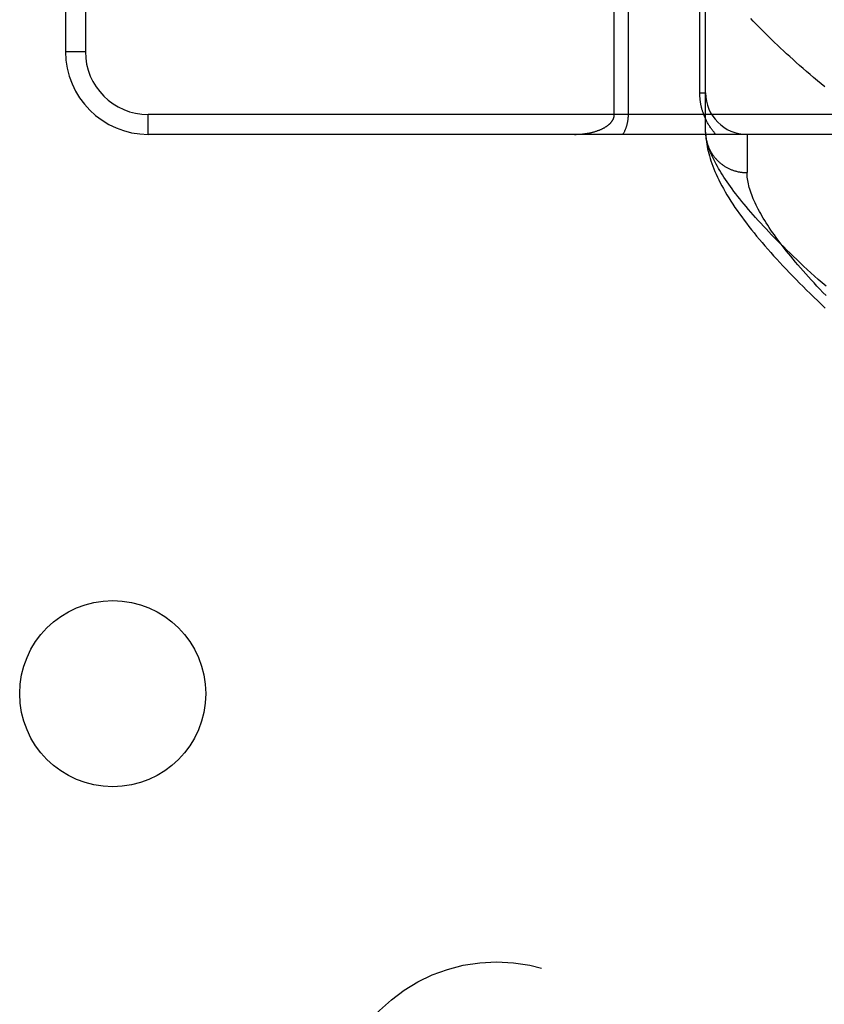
# Model space of a CAD drawing. Header units: inches. Extents: x 0 to 227, y 0 to 147.
# Tile 85 of 256: x 95.88 to 97.1, y 39.22 to 40.71. Entities that reach past the tile are written whole.
import ezdxf

# ---------------------------------------------------------------- set-up
doc = ezdxf.new("R2010")
doc.units = ezdxf.units.IN
doc.header["$LTSCALE"] = 12.466667
doc.header["$MEASUREMENT"] = 0
doc.linetypes.add('HIDDEN', pattern=[0.2, 0.1, -0.1])
doc.layers.add('RIGHTHAND_DOOR_ASSEMBLY', color=7, linetype='CONTINUOUS')
doc.layers.add('SUBPANEL', color=7, linetype='CONTINUOUS')

msp = doc.modelspace()

# ---------------------------------------------------------------- linework, layer by layer
at = {"layer": 'RIGHTHAND_DOOR_ASSEMBLY', "color": 8, "linetype": 'HIDDEN'}
for p, q in [((95.9497, 41.4093), (95.9497, 40.6593)), ((95.9797, 41.4093), (95.9797, 40.6593)), ((96.9079, 40.5968), (96.9079, 40.878)), ((96.9167, 40.5377), (96.9167, 40.878)), ((96.7999, 40.5643), (96.7999, 40.8363)), ((96.7787, 40.5643), (96.7787, 40.8129)), ((95.9497, 40.6593), (95.9797, 40.6593)), ((96.9079, 40.5968), (96.9167, 40.5968)), ((97.1667, 40.5643), (96.0747, 40.5643)), ((96.0747, 40.5343), (96.0747, 40.5643)), ((97.1367, 40.5343), (96.0747, 40.5343)), ((96.9167, 40.5377), (96.9167, 40.5353)), ((96.9792, 40.5343), (96.9792, 40.4765))]:
    msp.add_line(p, q, dxfattribs=at)
for points in [[(97.0967, 40.606), (97.091, 40.6107), (97.0854, 40.6154), (97.0798, 40.6201), (97.0744, 40.6248), (97.0691, 40.6294), (97.0638, 40.6339), (97.0587, 40.6384), (97.0536, 40.6429), (97.0487, 40.6474), (97.0438, 40.6518), (97.039, 40.6561), (97.0343, 40.6605), (97.0297, 40.6647), (97.0252, 40.669), (97.0207, 40.6732), (97.0164, 40.6774), (97.0122, 40.6815), (97.008, 40.6855), (97.004, 40.6896), (97, 40.6936), (96.9961, 40.6975), (96.9923, 40.7014), (96.9887, 40.7053), (96.9851, 40.7091)], [(96.9322, 40.5343), (96.9312, 40.5353), (96.9303, 40.5364), (96.9294, 40.5374), (96.9286, 40.5385), (96.9277, 40.5396), (96.9269, 40.5406), (96.9261, 40.5417), (96.9253, 40.5428), (96.9245, 40.5438), (96.9238, 40.5449), (96.9231, 40.546), (96.9223, 40.5471), (96.9217, 40.5482), (96.921, 40.5493), (96.9203, 40.5504), (96.9197, 40.5515), (96.9191, 40.5526), (96.9185, 40.5537), (96.9179, 40.5548), (96.9174, 40.556), (96.9168, 40.5571), (96.9163, 40.5582), (96.9158, 40.5593), (96.9153, 40.5604), (96.9149, 40.5615), (96.9144, 40.5626), (96.914, 40.5638), (96.9136, 40.5649), (96.9132, 40.566), (96.9128, 40.5671), (96.9124, 40.5682), (96.9121, 40.5693), (96.9117, 40.5704), (96.9114, 40.5715), (96.9111, 40.5725), (96.9108, 40.5736), (96.9106, 40.5747), (96.9103, 40.5758), (96.9101, 40.5768), (96.9098, 40.5779), (96.9096, 40.579), (96.9094, 40.58), (96.9092, 40.5811), (96.909, 40.5821), (96.9089, 40.5832), (96.9087, 40.5842), (96.9086, 40.5853), (96.9085, 40.5863), (96.9084, 40.5874), (96.9083, 40.5884), (96.9082, 40.5895), (96.9081, 40.5905), (96.908, 40.5915), (96.908, 40.5926), (96.9079, 40.5936), (96.9079, 40.5947), (96.9079, 40.5957), (96.9079, 40.5968)], [(96.7187, 40.5343), (96.72, 40.5343), (96.7212, 40.5343), (96.7225, 40.5344), (96.7237, 40.5344), (96.725, 40.5345), (96.7262, 40.5345), (96.7275, 40.5346), (96.7287, 40.5347), (96.7299, 40.5348), (96.7311, 40.5349), (96.7323, 40.5351), (96.7335, 40.5352), (96.7347, 40.5354), (96.7359, 40.5355), (96.737, 40.5357), (96.7382, 40.5359), (96.7393, 40.5361), (96.7404, 40.5363), (96.7415, 40.5365), (96.7426, 40.5368), (96.7437, 40.537), (96.7447, 40.5373), (96.7458, 40.5375), (96.7468, 40.5378), (96.7478, 40.5381), (96.7488, 40.5383), (96.7498, 40.5386), (96.7508, 40.5389), (96.7517, 40.5392), (96.7526, 40.5395), (96.7535, 40.5399), (96.7544, 40.5402), (96.7553, 40.5405), (96.7562, 40.5408), (96.757, 40.5412), (96.7578, 40.5415), (96.7586, 40.5419), (96.7594, 40.5422), (96.7602, 40.5426), (96.7609, 40.543), (96.7616, 40.5433), (96.7623, 40.5437), (96.763, 40.5441), (96.7637, 40.5444), (96.7644, 40.5448), (96.765, 40.5452), (96.7656, 40.5456), (96.7662, 40.546), (96.7668, 40.5464), (96.7674, 40.5468), (96.768, 40.5471), (96.7685, 40.5475), (96.769, 40.5479), (96.7695, 40.5483), (96.77, 40.5487), (96.7705, 40.5491), (96.7709, 40.5495), (96.7714, 40.5499), (96.7718, 40.5503), (96.7722, 40.5507), (96.7726, 40.551), (96.7729, 40.5514), (96.7733, 40.5518), (96.7737, 40.5522), (96.774, 40.5526), (96.7743, 40.553), (96.7746, 40.5534), (96.7749, 40.5538), (96.7752, 40.5542), (96.7755, 40.5545), (96.7757, 40.5549), (96.776, 40.5553), (96.7762, 40.5557), (96.7764, 40.556), (96.7766, 40.5564), (96.7768, 40.5568), (96.777, 40.5571), (96.7772, 40.5575), (96.7773, 40.5578), (96.7775, 40.5582), (96.7776, 40.5585), (96.7777, 40.5589), (96.7779, 40.5592), (96.778, 40.5596), (96.7781, 40.5599), (96.7782, 40.5603), (96.7783, 40.5606), (96.7784, 40.5609), (96.7784, 40.5613), (96.7785, 40.5616), (96.7785, 40.5619), (96.7786, 40.5623), (96.7786, 40.5626), (96.7787, 40.5629), (96.7787, 40.5633), (96.7787, 40.5636), (96.7787, 40.564), (96.7787, 40.5643)], [(96.7919, 40.5343), (96.7924, 40.5351), (96.7928, 40.5359), (96.7932, 40.5367), (96.7936, 40.5375), (96.794, 40.5383), (96.7944, 40.5392), (96.7948, 40.54), (96.7951, 40.5408), (96.7955, 40.5416), (96.7958, 40.5424), (96.7961, 40.5432), (96.7964, 40.544), (96.7967, 40.5448), (96.797, 40.5456), (96.7972, 40.5464), (96.7975, 40.5472), (96.7977, 40.5479), (96.7979, 40.5487), (96.7981, 40.5495), (96.7983, 40.5502), (96.7984, 40.551), (96.7986, 40.5517), (96.7988, 40.5524), (96.7989, 40.5532), (96.799, 40.5539), (96.7992, 40.5546), (96.7993, 40.5553), (96.7994, 40.556), (96.7995, 40.5567), (96.7996, 40.5575), (96.7996, 40.5582), (96.7997, 40.5588), (96.7998, 40.5595), (96.7998, 40.5602), (96.7999, 40.5609), (96.7999, 40.5616), (96.7999, 40.5623), (96.7999, 40.563), (96.7999, 40.5636), (96.7999, 40.5643)], [(96.9195, 40.5206), (96.9188, 40.5232), (96.9182, 40.5257), (96.9177, 40.5282), (96.9173, 40.5307), (96.917, 40.533), (96.9168, 40.5354), (96.9167, 40.5377)], [(96.9167, 40.5353), (96.9169, 40.5323), (96.9171, 40.5292), (96.9174, 40.5261), (96.9178, 40.5228), (96.9183, 40.5195), (96.9189, 40.516), (96.9196, 40.5126), (96.9204, 40.509), (96.9213, 40.5054), (96.9223, 40.5017), (96.9234, 40.498), (96.9246, 40.4942), (96.9259, 40.4903), (96.9274, 40.4864), (96.9289, 40.4824), (96.9306, 40.4783), (96.9324, 40.4741), (96.9344, 40.4699), (96.9364, 40.4656), (96.9386, 40.4613), (96.941, 40.4568), (96.9435, 40.4523), (96.9461, 40.4477), (96.9488, 40.4431), (96.9517, 40.4383), (96.9547, 40.4336), (96.9578, 40.4288), (96.961, 40.424), (96.9643, 40.4192), (96.9677, 40.4144), (96.9712, 40.4096), (96.9747, 40.4048), (96.9784, 40.4), (96.9821, 40.3952), (96.9859, 40.3903), (96.9898, 40.3855), (96.9937, 40.3806), (96.9978, 40.3757), (97.0019, 40.3708), (97.0062, 40.3659), (97.0105, 40.3609), (97.0149, 40.3559), (97.0194, 40.3509), (97.024, 40.3459), (97.0286, 40.3408), (97.0334, 40.3357), (97.0382, 40.3306), (97.0431, 40.3254), (97.0482, 40.3202), (97.0533, 40.315), (97.0585, 40.3097), (97.0638, 40.3044), (97.0692, 40.2991), (97.0746, 40.2937), (97.0802, 40.2884), (97.0859, 40.2829), (97.0916, 40.2775), (97.0974, 40.272)], [(96.9168, 40.5343), (96.9168, 40.5332), (96.9169, 40.5321), (96.917, 40.531), (96.9172, 40.5299), (96.9173, 40.5288), (96.9175, 40.5277), (96.9177, 40.5266), (96.9179, 40.5255), (96.9182, 40.5244), (96.9184, 40.5233), (96.9187, 40.5222), (96.919, 40.5211), (96.9193, 40.5201), (96.9196, 40.519), (96.92, 40.5179), (96.9204, 40.5169), (96.9208, 40.5158), (96.9212, 40.5148), (96.9216, 40.5137), (96.9221, 40.5127), (96.9226, 40.5117), (96.9231, 40.5107), (96.9236, 40.5097), (96.9241, 40.5087), (96.9247, 40.5077), (96.9252, 40.5068), (96.9258, 40.5058), (96.9264, 40.5049), (96.927, 40.5039), (96.9277, 40.503), (96.9283, 40.5021), (96.929, 40.5012), (96.9297, 40.5003), (96.9304, 40.4994), (96.9311, 40.4985), (96.9319, 40.4977), (96.9326, 40.4968), (96.9334, 40.496), (96.9342, 40.4952), (96.935, 40.4944), (96.9358, 40.4936), (96.9366, 40.4929), (96.9375, 40.4921), (96.9383, 40.4914), (96.9392, 40.4906), (96.9401, 40.4899), (96.941, 40.4892), (96.9419, 40.4886), (96.9428, 40.4879), (96.9437, 40.4873), (96.9447, 40.4866), (96.9456, 40.486), (96.9466, 40.4854), (96.9476, 40.4849), (96.9486, 40.4843), (96.9496, 40.4838), (96.9506, 40.4833), (96.9516, 40.4828), (96.9526, 40.4823), (96.9537, 40.4818), (96.9547, 40.4814), (96.9558, 40.4809), (96.9568, 40.4805), (96.9579, 40.4801), (96.959, 40.4798), (96.9601, 40.4794), (96.9612, 40.4791), (96.9623, 40.4788), (96.9634, 40.4785), (96.9645, 40.4782), (96.9656, 40.4779), (96.9667, 40.4777), (96.9678, 40.4775), (96.9689, 40.4773), (96.9701, 40.4771), (96.9712, 40.477), (96.9723, 40.4769), (96.9735, 40.4767), (96.9746, 40.4766), (96.9757, 40.4766), (96.9769, 40.4765), (96.978, 40.4765), (96.9792, 40.4765)], [(97.0985, 40.3049), (97.0926, 40.31), (97.0869, 40.3152), (97.0812, 40.3203), (97.0756, 40.3254), (97.0701, 40.3304), (97.0647, 40.3354), (97.0595, 40.3403), (97.0543, 40.3452), (97.0492, 40.35), (97.0442, 40.3548), (97.0393, 40.3595), (97.0346, 40.3642), (97.0299, 40.3689), (97.0253, 40.3735), (97.0208, 40.3781), (97.0164, 40.3826), (97.0122, 40.387), (97.008, 40.3915), (97.0039, 40.3958), (96.9999, 40.4002), (96.996, 40.4044), (96.9922, 40.4086), (96.9885, 40.4128), (96.9849, 40.4169), (96.9814, 40.421), (96.978, 40.4251), (96.9747, 40.429), (96.9714, 40.433), (96.9683, 40.4368), (96.9653, 40.4407), (96.9623, 40.4445), (96.9595, 40.4482), (96.9567, 40.4519), (96.9541, 40.4555), (96.9515, 40.4591), (96.9491, 40.4626), (96.9467, 40.4661), (96.9444, 40.4696), (96.9422, 40.473), (96.9401, 40.4763), (96.9381, 40.4796), (96.9362, 40.4828), (96.9344, 40.486), (96.9326, 40.4892), (96.931, 40.4923), (96.9294, 40.4953), (96.928, 40.4983), (96.9266, 40.5013), (96.9253, 40.5042), (96.9241, 40.5071), (96.923, 40.5099), (96.922, 40.5126), (96.9211, 40.5154), (96.9202, 40.518), (96.9195, 40.5206)], [(97.0985, 40.2908), (97.0939, 40.2956), (97.0893, 40.3004), (97.0848, 40.3052), (97.0804, 40.3099), (97.0761, 40.3146), (97.0719, 40.3192), (97.0678, 40.3237), (97.0638, 40.3283), (97.0599, 40.3327), (97.0561, 40.3371), (97.0524, 40.3415), (97.0488, 40.3458), (97.0453, 40.3501), (97.0419, 40.3543), (97.0385, 40.3584), (97.0353, 40.3625), (97.0322, 40.3666), (97.0291, 40.3706), (97.0262, 40.3745), (97.0233, 40.3784), (97.0206, 40.3823), (97.0179, 40.3861), (97.0153, 40.3898), (97.0128, 40.3935), (97.0104, 40.3971), (97.0081, 40.4007), (97.0059, 40.4043), (97.0038, 40.4078), (97.0018, 40.4112), (96.9998, 40.4146), (96.998, 40.4179), (96.9962, 40.4212), (96.9945, 40.4244), (96.9929, 40.4276), (96.9914, 40.4308), (96.99, 40.4339), (96.9887, 40.4369), (96.9875, 40.4399), (96.9863, 40.4428), (96.9853, 40.4457), (96.9843, 40.4485), (96.9834, 40.4513), (96.9826, 40.454), (96.9819, 40.4567), (96.9812, 40.4594), (96.9807, 40.462), (96.9802, 40.4645), (96.9798, 40.467), (96.9795, 40.4694), (96.9793, 40.4718), (96.9792, 40.4742), (96.9792, 40.4765)]]:
    msp.add_lwpolyline(points, dxfattribs=at)
for centre, radius in [((96.0747, 40.6593), 0.125), ((96.0747, 40.6593), 0.095), ((96.9792, 40.5968), 0.0625)]:
    msp.add_arc(centre, radius, 180, 270, dxfattribs=at)
at = {"layer": 'SUBPANEL', "color": 8, "linetype": 'HIDDEN'}
for centre, radius in [((96.021, 39.6895), 0.1405), ((96.6009, 39.0343), 0.25)]:
    msp.add_circle(centre, radius, dxfattribs=at)

doc.saveas('drawing.dxf')
